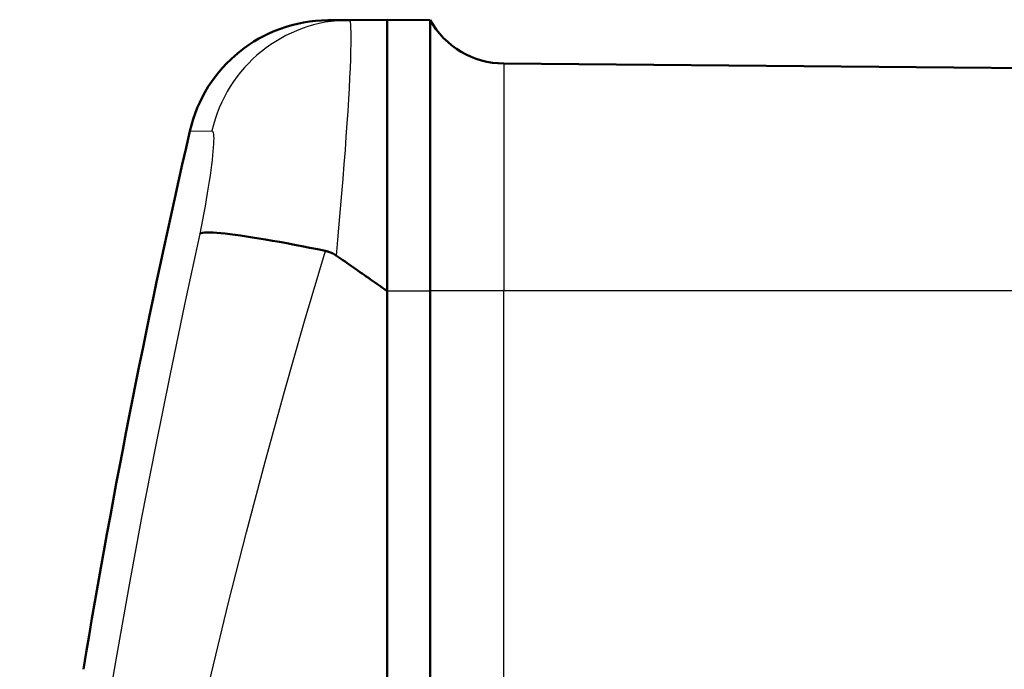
# Model space of a CAD drawing. Header units: millimetres. Extents: x 185 to 1856, y 145 to 1263.
# Tile 28 of 69: x 677 to 712, y 1148 to 1171. Entities that reach past the tile are written whole.
import ezdxf

# ---------------------------------------------------------------- set-up
doc = ezdxf.new("R2010")
doc.units = ezdxf.units.MM
doc.header["$LTSCALE"] = 5
doc.layers.add('Sichtbare Kanten(DIN)', color=7, linetype='Continuous', lineweight=50)
doc.layers.add('Sichtbare tangentiale Kanten(DIN)', color=3, linetype='Continuous', lineweight=25)

msp = doc.modelspace()

# ---------------------------------------------------------------- linework, layer by layer
at = {"layer": 'Sichtbare Kanten(DIN)'}
for p, q in [((688.96, 1170.67), (688.203, 1170.664)), ((690.281, 1170.682), (688.96, 1170.67)), ((690.281, 1161.182), (690.281, 1170.682)), ((690.281, 1170.682), (691.788, 1170.669)), ((691.788, 1170.669), (691.788, 1161.182)), ((728.281, 1168.85), (694.373, 1169.146)), ((690.281, 1161.182), (690.281, 1161.181)), ((690.281, 1161.182), (690.281, 1077.182)), ((690.281, 1161.181), (690.281, 1077.182)), ((691.788, 1077.182), (691.788, 1161.182))]:
    msp.add_line(p, q, dxfattribs=at)
at = {"layer": 'Sichtbare Kanten(DIN)', "flags": 128}
for points in [[(688.123, 1162.584), (687.845, 1162.64), (687.571, 1162.695), (687.3, 1162.749), (687.034, 1162.8), (686.773, 1162.85), (686.517, 1162.897), (686.267, 1162.942), (686.026, 1162.984), (685.793, 1163.023), (685.57, 1163.059), (685.356, 1163.093), (685.153, 1163.122), (684.961, 1163.149), (684.78, 1163.172), (684.611, 1163.191), (684.456, 1163.207), (684.314, 1163.219), (684.186, 1163.226), (684.072, 1163.23), (683.972, 1163.229), (683.887, 1163.224), (683.818, 1163.215), (683.763, 1163.202), (683.724, 1163.184)], [(688.123, 1162.584), (688.14, 1162.58), (688.157, 1162.576), (688.174, 1162.572), (688.192, 1162.567), (688.209, 1162.562), (688.225, 1162.557), (688.242, 1162.551), (688.259, 1162.546), (688.275, 1162.54), (688.292, 1162.533), (688.308, 1162.527), (688.325, 1162.52), (688.341, 1162.513), (688.357, 1162.506), (688.373, 1162.498), (688.388, 1162.49), (688.404, 1162.482), (688.419, 1162.473), (688.435, 1162.465), (688.45, 1162.456), (688.465, 1162.446), (688.48, 1162.437), (688.495, 1162.427), (688.51, 1162.417)], [(688.51, 1162.417), (688.585, 1162.365), (688.66, 1162.312), (688.735, 1162.26), (688.81, 1162.208), (688.885, 1162.155), (688.96, 1162.103), (689.035, 1162.051), (689.109, 1161.999), (689.184, 1161.947), (689.258, 1161.896), (689.332, 1161.844), (689.406, 1161.792), (689.48, 1161.741), (689.553, 1161.689), (689.627, 1161.638), (689.7, 1161.587), (689.773, 1161.536), (689.846, 1161.485), (689.919, 1161.434), (689.992, 1161.383), (690.064, 1161.333), (690.137, 1161.282), (690.209, 1161.232), (690.281, 1161.181)]]:
    msp.add_lwpolyline(points, dxfattribs=at)
at = {"layer": 'Sichtbare Kanten(DIN)'}
for centre, radius, start, end in [((688.247, 1165.664), 5, 90.5, 167.087), ((694.399, 1172.146), 3, 209.5013, 269.5), ((995.281, 1095.27), 320, 167.08698, 170.52791)]:
    msp.add_arc(centre, radius, start, end, dxfattribs=at)
at = {"layer": 'Sichtbare tangentiale Kanten(DIN)'}
for p, q in [((694.373, 1169.146), (694.373, 1161.182)), ((683.373, 1166.781), (684.145, 1166.788)), ((690.281, 1161.182), (691.788, 1161.182)), ((694.373, 1161.182), (691.788, 1161.182)), ((694.373, 1107.182), (694.373, 1161.182)), ((728.281, 1161.182), (694.373, 1161.182))]:
    msp.add_line(p, q, dxfattribs=at)
at = {"layer": 'Sichtbare tangentiale Kanten(DIN)', "flags": 128}
for points in [[(688.51, 1162.417), (688.56, 1162.97), (688.609, 1163.518), (688.655, 1164.059), (688.7, 1164.591), (688.742, 1165.112), (688.782, 1165.62), (688.82, 1166.113), (688.854, 1166.59), (688.886, 1167.047), (688.915, 1167.483), (688.94, 1167.897), (688.963, 1168.286), (688.982, 1168.65), (688.997, 1168.988), (689.009, 1169.299), (689.018, 1169.581), (689.023, 1169.833), (689.025, 1170.053), (689.023, 1170.241), (689.018, 1170.395), (689.008, 1170.515), (688.996, 1170.601), (688.98, 1170.653), (688.96, 1170.67)], [(684.145, 1166.788), (684.164, 1166.781), (684.179, 1166.759), (684.191, 1166.722), (684.201, 1166.671), (684.206, 1166.605), (684.208, 1166.525), (684.207, 1166.43), (684.203, 1166.322), (684.195, 1166.201), (684.184, 1166.067), (684.17, 1165.921), (684.152, 1165.763), (684.131, 1165.595), (684.108, 1165.416), (684.081, 1165.227), (684.051, 1165.028), (684.019, 1164.82), (683.984, 1164.605), (683.946, 1164.382), (683.906, 1164.152), (683.863, 1163.917), (683.819, 1163.676), (683.772, 1163.432), (683.724, 1163.184)], [(683.724, 1163.184), (683.186, 1160.704), (682.667, 1158.221), (682.166, 1155.736), (681.684, 1153.247), (681.221, 1150.756), (680.777, 1148.263), (680.352, 1145.766), (679.946, 1143.265), (679.559, 1140.761), (679.193, 1138.253), (678.846, 1135.741), (678.519, 1133.227), (678.212, 1130.709), (677.925, 1128.189), (677.659, 1125.666), (677.413, 1123.141)], [(679.579, 1122.897), (679.911, 1125.4), (680.271, 1127.901), (680.66, 1130.399), (681.075, 1132.894), (681.518, 1135.386), (681.988, 1137.875), (682.484, 1140.361), (683.008, 1142.843), (683.557, 1145.321), (684.132, 1147.796), (684.733, 1150.267), (685.361, 1152.736), (686.013, 1155.202), (686.691, 1157.666), (687.395, 1160.126), (688.123, 1162.584)]]:
    msp.add_lwpolyline(points, dxfattribs=at)
at = {"layer": 'Sichtbare tangentiale Kanten(DIN)'}
msp.add_ellipse((689.004, 1165.67), major_axis=(-0.044, 5), ratio=0.99699, start_param=0, end_param=1.3367, dxfattribs=at)

doc.saveas('drawing.dxf')
